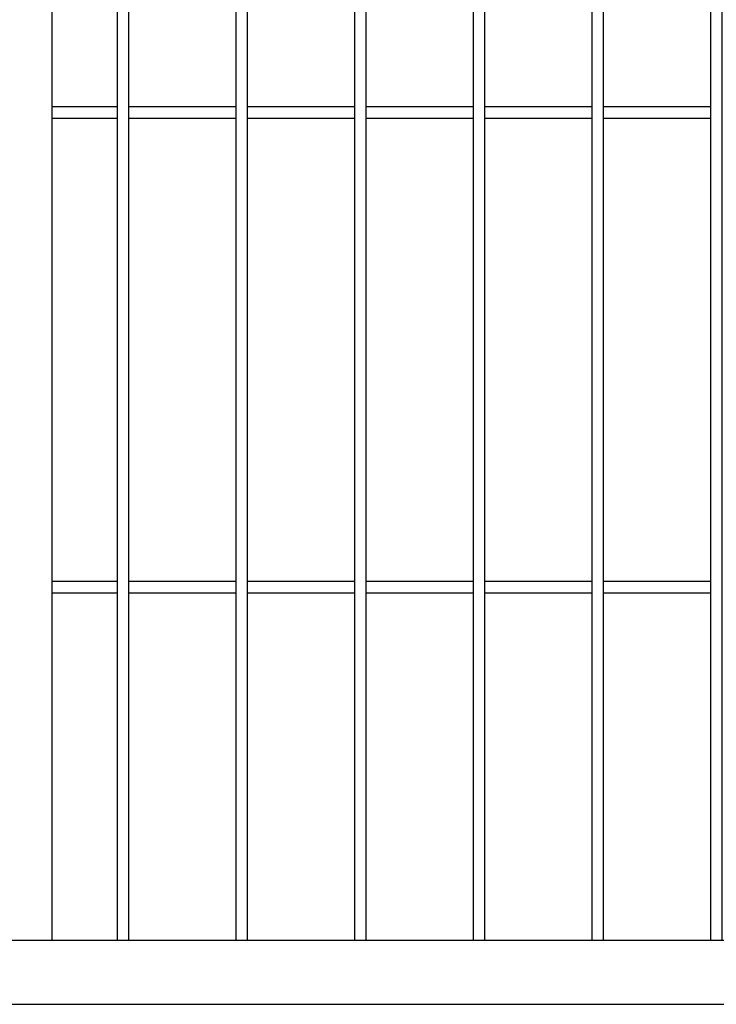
# Model space of a CAD drawing. Header units: inches. Extents: x 1156 to 71303, y -52654 to 51.
# Tile 153 of 217: x 64862 to 64920, y -41687 to -41604. Entities that reach past the tile are written whole.
import ezdxf

# ---------------------------------------------------------------- set-up
doc = ezdxf.new("R2010")
doc.units = ezdxf.units.IN
doc.header["$MEASUREMENT"] = 0
doc.layers.add('AW OGRODZENIA', color=253, linetype='Continuous')

msp = doc.modelspace()

# ---------------------------------------------------------------- linework, layer by layer
at = {"layer": 'AW OGRODZENIA'}
for p, q in [((64864.365, -41452.874), (64864.365, -41682.074)), ((64864.365, -41611.796), (64869.873, -41611.796)), ((64864.365, -41611.796), (64869.873, -41611.796)), ((64864.365, -41611.796), (64869.873, -41611.796)), ((64864.365, -41611.796), (64869.873, -41611.796)), ((64864.365, -41611.796), (64869.873, -41611.796)), ((64864.365, -41611.796), (64869.873, -41611.796)), ((64864.365, -41611.796), (64869.873, -41611.796)), ((64864.365, -41611.796), (64869.873, -41611.796)), ((64864.365, -41611.796), (64869.873, -41611.796)), ((64864.365, -41611.796), (64869.873, -41611.796)), ((64864.365, -41611.796), (64869.873, -41611.796)), ((64864.365, -41611.796), (64869.873, -41611.796)), ((64864.365, -41611.796), (64869.873, -41611.796)), ((64864.365, -41611.796), (64869.873, -41611.796)), ((64864.365, -41611.796), (64869.873, -41611.796)), ((64864.365, -41611.796), (64869.873, -41611.796)), ((64864.365, -41611.796), (64869.873, -41611.796)), ((64864.365, -41611.796), (64869.873, -41611.796)), ((64864.365, -41611.796), (64869.873, -41611.796)), ((64864.365, -41611.796), (64869.873, -41611.796)), ((64864.365, -41611.796), (64869.873, -41611.796)), ((64864.365, -41611.796), (64869.873, -41611.796)), ((64864.365, -41611.796), (64869.873, -41611.796)), ((64864.365, -41611.796), (64869.873, -41611.796)), ((64864.365, -41611.796), (64869.873, -41611.796)), ((64870.865, -41611.796), (64879.873, -41611.796)), ((64870.865, -41611.796), (64879.873, -41611.796)), ((64870.865, -41611.796), (64879.873, -41611.796)), ((64870.865, -41611.796), (64879.873, -41611.796)), ((64870.865, -41611.796), (64879.873, -41611.796)), ((64870.865, -41611.796), (64879.873, -41611.796)), ((64870.865, -41611.796), (64879.873, -41611.796)), ((64870.865, -41611.796), (64879.873, -41611.796)), ((64870.865, -41611.796), (64879.873, -41611.796)), ((64870.865, -41611.796), (64879.873, -41611.796)), ((64870.865, -41611.796), (64879.873, -41611.796)), ((64870.865, -41611.796), (64879.873, -41611.796)), ((64870.865, -41611.796), (64879.873, -41611.796)), ((64870.865, -41611.796), (64879.873, -41611.796)), ((64870.865, -41611.796), (64879.873, -41611.796)), ((64870.865, -41611.796), (64879.873, -41611.796)), ((64870.865, -41611.796), (64879.873, -41611.796)), ((64870.865, -41611.796), (64879.873, -41611.796)), ((64870.865, -41611.796), (64879.873, -41611.796)), ((64870.865, -41611.796), (64879.873, -41611.796)), ((64870.865, -41611.796), (64879.873, -41611.796)), ((64870.865, -41611.796), (64879.873, -41611.796)), ((64870.865, -41611.796), (64879.873, -41611.796)), ((64870.865, -41611.796), (64879.873, -41611.796)), ((64870.865, -41611.796), (64879.873, -41611.796)), ((64880.865, -41611.796), (64889.873, -41611.796)), ((64880.865, -41611.796), (64889.873, -41611.796)), ((64880.865, -41611.796), (64889.873, -41611.796)), ((64880.865, -41611.796), (64889.873, -41611.796)), ((64880.865, -41611.796), (64889.873, -41611.796)), ((64880.865, -41611.796), (64889.873, -41611.796)), ((64880.865, -41611.796), (64889.873, -41611.796)), ((64880.865, -41611.796), (64889.873, -41611.796)), ((64880.865, -41611.796), (64889.873, -41611.796)), ((64880.865, -41611.796), (64889.873, -41611.796)), ((64880.865, -41611.796), (64889.873, -41611.796)), ((64880.865, -41611.796), (64889.873, -41611.796)), ((64880.865, -41611.796), (64889.873, -41611.796)), ((64880.865, -41611.796), (64889.873, -41611.796)), ((64880.865, -41611.796), (64889.873, -41611.796)), ((64880.865, -41611.796), (64889.873, -41611.796)), ((64880.865, -41611.796), (64889.873, -41611.796)), ((64880.865, -41611.796), (64889.873, -41611.796)), ((64880.865, -41611.796), (64889.873, -41611.796)), ((64880.865, -41611.796), (64889.873, -41611.796)), ((64880.865, -41611.796), (64889.873, -41611.796)), ((64880.865, -41611.796), (64889.873, -41611.796)), ((64880.865, -41611.796), (64889.873, -41611.796)), ((64880.865, -41611.796), (64889.873, -41611.796)), ((64880.865, -41611.796), (64889.873, -41611.796)), ((64890.865, -41611.796), (64899.873, -41611.796)), ((64890.865, -41611.796), (64899.873, -41611.796)), ((64890.865, -41611.796), (64899.873, -41611.796)), ((64890.865, -41611.796), (64899.873, -41611.796)), ((64890.865, -41611.796), (64899.873, -41611.796)), ((64890.865, -41611.796), (64899.873, -41611.796)), ((64890.865, -41611.796), (64899.873, -41611.796)), ((64890.865, -41611.796), (64899.873, -41611.796)), ((64890.865, -41611.796), (64899.873, -41611.796)), ((64890.865, -41611.796), (64899.873, -41611.796)), ((64890.865, -41611.796), (64899.873, -41611.796)), ((64890.865, -41611.796), (64899.873, -41611.796)), ((64890.865, -41611.796), (64899.873, -41611.796)), ((64890.865, -41611.796), (64899.873, -41611.796)), ((64890.865, -41611.796), (64899.873, -41611.796)), ((64890.865, -41611.796), (64899.873, -41611.796)), ((64890.865, -41611.796), (64899.873, -41611.796)), ((64890.865, -41611.796), (64899.873, -41611.796)), ((64890.865, -41611.796), (64899.873, -41611.796)), ((64890.865, -41611.796), (64899.873, -41611.796)), ((64890.865, -41611.796), (64899.873, -41611.796)), ((64890.865, -41611.796), (64899.873, -41611.796)), ((64890.865, -41611.796), (64899.873, -41611.796)), ((64890.865, -41611.796), (64899.873, -41611.796)), ((64890.865, -41611.796), (64899.873, -41611.796)), ((64900.865, -41611.796), (64909.873, -41611.796)), ((64900.865, -41611.796), (64909.873, -41611.796)), ((64900.865, -41611.796), (64909.873, -41611.796)), ((64900.865, -41611.796), (64909.873, -41611.796)), ((64900.865, -41611.796), (64909.873, -41611.796)), ((64900.865, -41611.796), (64909.873, -41611.796)), ((64900.865, -41611.796), (64909.873, -41611.796)), ((64900.865, -41611.796), (64909.873, -41611.796)), ((64900.865, -41611.796), (64909.873, -41611.796)), ((64900.865, -41611.796), (64909.873, -41611.796)), ((64900.865, -41611.796), (64909.873, -41611.796)), ((64900.865, -41611.796), (64909.873, -41611.796)), ((64900.865, -41611.796), (64909.873, -41611.796)), ((64900.865, -41611.796), (64909.873, -41611.796)), ((64900.865, -41611.796), (64909.873, -41611.796)), ((64900.865, -41611.796), (64909.873, -41611.796)), ((64900.865, -41611.796), (64909.873, -41611.796)), ((64900.865, -41611.796), (64909.873, -41611.796)), ((64900.865, -41611.796), (64909.873, -41611.796)), ((64900.865, -41611.796), (64909.873, -41611.796)), ((64900.865, -41611.796), (64909.873, -41611.796)), ((64900.865, -41611.796), (64909.873, -41611.796)), ((64900.865, -41611.796), (64909.873, -41611.796)), ((64900.865, -41611.796), (64909.873, -41611.796)), ((64900.865, -41611.796), (64909.873, -41611.796)), ((64910.865, -41611.796), (64919.873, -41611.796)), ((64910.865, -41611.796), (64919.873, -41611.796)), ((64910.865, -41611.796), (64919.873, -41611.796)), ((64910.865, -41611.796), (64919.873, -41611.796)), ((64910.865, -41611.796), (64919.873, -41611.796)), ((64910.865, -41611.796), (64919.873, -41611.796)), ((64910.865, -41611.796), (64919.873, -41611.796)), ((64910.865, -41611.796), (64919.873, -41611.796)), ((64910.865, -41611.796), (64919.873, -41611.796)), ((64910.865, -41611.796), (64919.873, -41611.796)), ((64910.865, -41611.796), (64919.873, -41611.796)), ((64910.865, -41611.796), (64919.873, -41611.796)), ((64910.865, -41611.796), (64919.873, -41611.796)), ((64910.865, -41611.796), (64919.873, -41611.796)), ((64910.865, -41611.796), (64919.873, -41611.796)), ((64910.865, -41611.796), (64919.873, -41611.796)), ((64910.865, -41611.796), (64919.873, -41611.796)), ((64910.865, -41611.796), (64919.873, -41611.796)), ((64910.865, -41611.796), (64919.873, -41611.796)), ((64910.865, -41611.796), (64919.873, -41611.796)), ((64910.865, -41611.796), (64919.873, -41611.796)), ((64910.865, -41611.796), (64919.873, -41611.796)), ((64910.865, -41611.796), (64919.873, -41611.796)), ((64910.865, -41611.796), (64919.873, -41611.796)), ((64910.865, -41611.796), (64919.873, -41611.796)), ((64864.365, -41612.796), (64869.873, -41612.796)), ((64864.365, -41612.796), (64869.873, -41612.796)), ((64864.365, -41612.796), (64869.873, -41612.796)), ((64864.365, -41612.796), (64869.873, -41612.796)), ((64864.365, -41612.796), (64869.873, -41612.796)), ((64864.365, -41612.796), (64869.873, -41612.796)), ((64864.365, -41612.796), (64869.873, -41612.796)), ((64864.365, -41612.796), (64869.873, -41612.796)), ((64864.365, -41612.796), (64869.873, -41612.796)), ((64864.365, -41612.796), (64869.873, -41612.796)), ((64864.365, -41612.796), (64869.873, -41612.796)), ((64864.365, -41612.796), (64869.873, -41612.796)), ((64864.365, -41612.796), (64869.873, -41612.796)), ((64864.365, -41612.796), (64869.873, -41612.796)), ((64864.365, -41612.796), (64869.873, -41612.796)), ((64864.365, -41612.796), (64869.873, -41612.796)), ((64864.365, -41612.796), (64869.873, -41612.796)), ((64864.365, -41612.796), (64869.873, -41612.796)), ((64864.365, -41612.796), (64869.873, -41612.796)), ((64864.365, -41612.796), (64869.873, -41612.796)), ((64864.365, -41612.796), (64869.873, -41612.796)), ((64864.365, -41612.796), (64869.873, -41612.796)), ((64864.365, -41612.796), (64869.873, -41612.796)), ((64864.365, -41612.796), (64869.873, -41612.796)), ((64864.365, -41612.796), (64869.873, -41612.796)), ((64870.865, -41612.796), (64879.873, -41612.796)), ((64870.865, -41612.796), (64879.873, -41612.796)), ((64870.865, -41612.796), (64879.873, -41612.796)), ((64870.865, -41612.796), (64879.873, -41612.796)), ((64870.865, -41612.796), (64879.873, -41612.796)), ((64870.865, -41612.796), (64879.873, -41612.796)), ((64870.865, -41612.796), (64879.873, -41612.796)), ((64870.865, -41612.796), (64879.873, -41612.796)), ((64870.865, -41612.796), (64879.873, -41612.796)), ((64870.865, -41612.796), (64879.873, -41612.796)), ((64870.865, -41612.796), (64879.873, -41612.796)), ((64870.865, -41612.796), (64879.873, -41612.796)), ((64870.865, -41612.796), (64879.873, -41612.796)), ((64870.865, -41612.796), (64879.873, -41612.796)), ((64870.865, -41612.796), (64879.873, -41612.796)), ((64870.865, -41612.796), (64879.873, -41612.796)), ((64870.865, -41612.796), (64879.873, -41612.796)), ((64870.865, -41612.796), (64879.873, -41612.796)), ((64870.865, -41612.796), (64879.873, -41612.796)), ((64870.865, -41612.796), (64879.873, -41612.796)), ((64870.865, -41612.796), (64879.873, -41612.796)), ((64870.865, -41612.796), (64879.873, -41612.796)), ((64870.865, -41612.796), (64879.873, -41612.796)), ((64870.865, -41612.796), (64879.873, -41612.796)), ((64870.865, -41612.796), (64879.873, -41612.796)), ((64880.865, -41612.796), (64889.873, -41612.796)), ((64880.865, -41612.796), (64889.873, -41612.796)), ((64880.865, -41612.796), (64889.873, -41612.796)), ((64880.865, -41612.796), (64889.873, -41612.796)), ((64880.865, -41612.796), (64889.873, -41612.796)), ((64880.865, -41612.796), (64889.873, -41612.796)), ((64880.865, -41612.796), (64889.873, -41612.796)), ((64880.865, -41612.796), (64889.873, -41612.796)), ((64880.865, -41612.796), (64889.873, -41612.796)), ((64880.865, -41612.796), (64889.873, -41612.796)), ((64880.865, -41612.796), (64889.873, -41612.796)), ((64880.865, -41612.796), (64889.873, -41612.796)), ((64880.865, -41612.796), (64889.873, -41612.796)), ((64880.865, -41612.796), (64889.873, -41612.796)), ((64880.865, -41612.796), (64889.873, -41612.796)), ((64880.865, -41612.796), (64889.873, -41612.796)), ((64880.865, -41612.796), (64889.873, -41612.796)), ((64880.865, -41612.796), (64889.873, -41612.796)), ((64880.865, -41612.796), (64889.873, -41612.796)), ((64880.865, -41612.796), (64889.873, -41612.796)), ((64880.865, -41612.796), (64889.873, -41612.796)), ((64880.865, -41612.796), (64889.873, -41612.796)), ((64880.865, -41612.796), (64889.873, -41612.796)), ((64880.865, -41612.796), (64889.873, -41612.796)), ((64880.865, -41612.796), (64889.873, -41612.796)), ((64890.865, -41612.796), (64899.873, -41612.796)), ((64890.865, -41612.796), (64899.873, -41612.796)), ((64890.865, -41612.796), (64899.873, -41612.796)), ((64890.865, -41612.796), (64899.873, -41612.796)), ((64890.865, -41612.796), (64899.873, -41612.796)), ((64890.865, -41612.796), (64899.873, -41612.796)), ((64890.865, -41612.796), (64899.873, -41612.796)), ((64890.865, -41612.796), (64899.873, -41612.796)), ((64890.865, -41612.796), (64899.873, -41612.796)), ((64890.865, -41612.796), (64899.873, -41612.796)), ((64890.865, -41612.796), (64899.873, -41612.796)), ((64890.865, -41612.796), (64899.873, -41612.796)), ((64890.865, -41612.796), (64899.873, -41612.796)), ((64890.865, -41612.796), (64899.873, -41612.796)), ((64890.865, -41612.796), (64899.873, -41612.796)), ((64890.865, -41612.796), (64899.873, -41612.796)), ((64890.865, -41612.796), (64899.873, -41612.796)), ((64890.865, -41612.796), (64899.873, -41612.796)), ((64890.865, -41612.796), (64899.873, -41612.796)), ((64890.865, -41612.796), (64899.873, -41612.796)), ((64890.865, -41612.796), (64899.873, -41612.796)), ((64890.865, -41612.796), (64899.873, -41612.796)), ((64890.865, -41612.796), (64899.873, -41612.796)), ((64890.865, -41612.796), (64899.873, -41612.796)), ((64890.865, -41612.796), (64899.873, -41612.796)), ((64900.865, -41612.796), (64909.873, -41612.796)), ((64900.865, -41612.796), (64909.873, -41612.796)), ((64900.865, -41612.796), (64909.873, -41612.796)), ((64900.865, -41612.796), (64909.873, -41612.796)), ((64900.865, -41612.796), (64909.873, -41612.796)), ((64900.865, -41612.796), (64909.873, -41612.796)), ((64900.865, -41612.796), (64909.873, -41612.796)), ((64900.865, -41612.796), (64909.873, -41612.796)), ((64900.865, -41612.796), (64909.873, -41612.796)), ((64900.865, -41612.796), (64909.873, -41612.796)), ((64900.865, -41612.796), (64909.873, -41612.796)), ((64900.865, -41612.796), (64909.873, -41612.796)), ((64900.865, -41612.796), (64909.873, -41612.796)), ((64900.865, -41612.796), (64909.873, -41612.796)), ((64900.865, -41612.796), (64909.873, -41612.796)), ((64900.865, -41612.796), (64909.873, -41612.796)), ((64900.865, -41612.796), (64909.873, -41612.796)), ((64900.865, -41612.796), (64909.873, -41612.796)), ((64900.865, -41612.796), (64909.873, -41612.796)), ((64900.865, -41612.796), (64909.873, -41612.796)), ((64900.865, -41612.796), (64909.873, -41612.796)), ((64900.865, -41612.796), (64909.873, -41612.796)), ((64900.865, -41612.796), (64909.873, -41612.796)), ((64900.865, -41612.796), (64909.873, -41612.796)), ((64900.865, -41612.796), (64909.873, -41612.796)), ((64910.865, -41612.796), (64919.873, -41612.796)), ((64910.865, -41612.796), (64919.873, -41612.796)), ((64910.865, -41612.796), (64919.873, -41612.796)), ((64910.865, -41612.796), (64919.873, -41612.796)), ((64910.865, -41612.796), (64919.873, -41612.796)), ((64910.865, -41612.796), (64919.873, -41612.796)), ((64910.865, -41612.796), (64919.873, -41612.796)), ((64910.865, -41612.796), (64919.873, -41612.796)), ((64910.865, -41612.796), (64919.873, -41612.796)), ((64910.865, -41612.796), (64919.873, -41612.796)), ((64910.865, -41612.796), (64919.873, -41612.796)), ((64910.865, -41612.796), (64919.873, -41612.796)), ((64910.865, -41612.796), (64919.873, -41612.796)), ((64910.865, -41612.796), (64919.873, -41612.796)), ((64910.865, -41612.796), (64919.873, -41612.796)), ((64910.865, -41612.796), (64919.873, -41612.796)), ((64910.865, -41612.796), (64919.873, -41612.796)), ((64910.865, -41612.796), (64919.873, -41612.796)), ((64910.865, -41612.796), (64919.873, -41612.796)), ((64910.865, -41612.796), (64919.873, -41612.796)), ((64910.865, -41612.796), (64919.873, -41612.796)), ((64910.865, -41612.796), (64919.873, -41612.796)), ((64910.865, -41612.796), (64919.873, -41612.796)), ((64910.865, -41612.796), (64919.873, -41612.796)), ((64910.865, -41612.796), (64919.873, -41612.796)), ((64864.365, -41651.796), (64869.873, -41651.796)), ((64864.365, -41651.796), (64869.873, -41651.796)), ((64864.365, -41651.796), (64869.873, -41651.796)), ((64864.365, -41651.796), (64869.873, -41651.796)), ((64864.365, -41651.796), (64869.873, -41651.796)), ((64864.365, -41651.796), (64869.873, -41651.796)), ((64864.365, -41651.796), (64869.873, -41651.796)), ((64864.365, -41651.796), (64869.873, -41651.796)), ((64864.365, -41651.796), (64869.873, -41651.796)), ((64864.365, -41651.796), (64869.873, -41651.796)), ((64864.365, -41651.796), (64869.873, -41651.796)), ((64864.365, -41651.796), (64869.873, -41651.796)), ((64864.365, -41651.796), (64869.873, -41651.796)), ((64864.365, -41651.796), (64869.873, -41651.796)), ((64864.365, -41651.796), (64869.873, -41651.796)), ((64864.365, -41651.796), (64869.873, -41651.796)), ((64864.365, -41651.796), (64869.873, -41651.796)), ((64864.365, -41651.796), (64869.873, -41651.796)), ((64864.365, -41651.796), (64869.873, -41651.796)), ((64864.365, -41651.796), (64869.873, -41651.796)), ((64864.365, -41651.796), (64869.873, -41651.796)), ((64864.365, -41651.796), (64869.873, -41651.796)), ((64864.365, -41651.796), (64869.873, -41651.796)), ((64864.365, -41651.796), (64869.873, -41651.796)), ((64864.365, -41651.796), (64869.873, -41651.796)), ((64870.865, -41651.796), (64879.873, -41651.796)), ((64870.865, -41651.796), (64879.873, -41651.796)), ((64870.865, -41651.796), (64879.873, -41651.796)), ((64870.865, -41651.796), (64879.873, -41651.796)), ((64870.865, -41651.796), (64879.873, -41651.796)), ((64870.865, -41651.796), (64879.873, -41651.796)), ((64870.865, -41651.796), (64879.873, -41651.796)), ((64870.865, -41651.796), (64879.873, -41651.796)), ((64870.865, -41651.796), (64879.873, -41651.796)), ((64870.865, -41651.796), (64879.873, -41651.796)), ((64870.865, -41651.796), (64879.873, -41651.796)), ((64870.865, -41651.796), (64879.873, -41651.796)), ((64870.865, -41651.796), (64879.873, -41651.796)), ((64870.865, -41651.796), (64879.873, -41651.796)), ((64870.865, -41651.796), (64879.873, -41651.796)), ((64870.865, -41651.796), (64879.873, -41651.796)), ((64870.865, -41651.796), (64879.873, -41651.796)), ((64870.865, -41651.796), (64879.873, -41651.796)), ((64870.865, -41651.796), (64879.873, -41651.796)), ((64870.865, -41651.796), (64879.873, -41651.796)), ((64870.865, -41651.796), (64879.873, -41651.796)), ((64870.865, -41651.796), (64879.873, -41651.796)), ((64870.865, -41651.796), (64879.873, -41651.796)), ((64870.865, -41651.796), (64879.873, -41651.796)), ((64870.865, -41651.796), (64879.873, -41651.796)), ((64880.865, -41651.796), (64889.873, -41651.796)), ((64880.865, -41651.796), (64889.873, -41651.796)), ((64880.865, -41651.796), (64889.873, -41651.796)), ((64880.865, -41651.796), (64889.873, -41651.796)), ((64880.865, -41651.796), (64889.873, -41651.796)), ((64880.865, -41651.796), (64889.873, -41651.796)), ((64880.865, -41651.796), (64889.873, -41651.796)), ((64880.865, -41651.796), (64889.873, -41651.796)), ((64880.865, -41651.796), (64889.873, -41651.796)), ((64880.865, -41651.796), (64889.873, -41651.796)), ((64880.865, -41651.796), (64889.873, -41651.796)), ((64880.865, -41651.796), (64889.873, -41651.796)), ((64880.865, -41651.796), (64889.873, -41651.796)), ((64880.865, -41651.796), (64889.873, -41651.796)), ((64880.865, -41651.796), (64889.873, -41651.796)), ((64880.865, -41651.796), (64889.873, -41651.796)), ((64880.865, -41651.796), (64889.873, -41651.796)), ((64880.865, -41651.796), (64889.873, -41651.796)), ((64880.865, -41651.796), (64889.873, -41651.796)), ((64880.865, -41651.796), (64889.873, -41651.796)), ((64880.865, -41651.796), (64889.873, -41651.796)), ((64880.865, -41651.796), (64889.873, -41651.796)), ((64880.865, -41651.796), (64889.873, -41651.796)), ((64880.865, -41651.796), (64889.873, -41651.796)), ((64880.865, -41651.796), (64889.873, -41651.796)), ((64890.865, -41651.796), (64899.873, -41651.796)), ((64890.865, -41651.796), (64899.873, -41651.796)), ((64890.865, -41651.796), (64899.873, -41651.796)), ((64890.865, -41651.796), (64899.873, -41651.796)), ((64890.865, -41651.796), (64899.873, -41651.796)), ((64890.865, -41651.796), (64899.873, -41651.796)), ((64890.865, -41651.796), (64899.873, -41651.796)), ((64890.865, -41651.796), (64899.873, -41651.796)), ((64890.865, -41651.796), (64899.873, -41651.796)), ((64890.865, -41651.796), (64899.873, -41651.796)), ((64890.865, -41651.796), (64899.873, -41651.796)), ((64890.865, -41651.796), (64899.873, -41651.796)), ((64890.865, -41651.796), (64899.873, -41651.796)), ((64890.865, -41651.796), (64899.873, -41651.796)), ((64890.865, -41651.796), (64899.873, -41651.796)), ((64890.865, -41651.796), (64899.873, -41651.796)), ((64890.865, -41651.796), (64899.873, -41651.796)), ((64890.865, -41651.796), (64899.873, -41651.796)), ((64890.865, -41651.796), (64899.873, -41651.796)), ((64890.865, -41651.796), (64899.873, -41651.796)), ((64890.865, -41651.796), (64899.873, -41651.796)), ((64890.865, -41651.796), (64899.873, -41651.796)), ((64890.865, -41651.796), (64899.873, -41651.796)), ((64890.865, -41651.796), (64899.873, -41651.796)), ((64890.865, -41651.796), (64899.873, -41651.796)), ((64900.865, -41651.796), (64909.873, -41651.796)), ((64900.865, -41651.796), (64909.873, -41651.796)), ((64900.865, -41651.796), (64909.873, -41651.796)), ((64900.865, -41651.796), (64909.873, -41651.796)), ((64900.865, -41651.796), (64909.873, -41651.796)), ((64900.865, -41651.796), (64909.873, -41651.796)), ((64900.865, -41651.796), (64909.873, -41651.796)), ((64900.865, -41651.796), (64909.873, -41651.796)), ((64900.865, -41651.796), (64909.873, -41651.796)), ((64900.865, -41651.796), (64909.873, -41651.796)), ((64900.865, -41651.796), (64909.873, -41651.796)), ((64900.865, -41651.796), (64909.873, -41651.796)), ((64900.865, -41651.796), (64909.873, -41651.796)), ((64900.865, -41651.796), (64909.873, -41651.796)), ((64900.865, -41651.796), (64909.873, -41651.796)), ((64900.865, -41651.796), (64909.873, -41651.796)), ((64900.865, -41651.796), (64909.873, -41651.796)), ((64900.865, -41651.796), (64909.873, -41651.796)), ((64900.865, -41651.796), (64909.873, -41651.796)), ((64900.865, -41651.796), (64909.873, -41651.796)), ((64900.865, -41651.796), (64909.873, -41651.796)), ((64900.865, -41651.796), (64909.873, -41651.796)), ((64900.865, -41651.796), (64909.873, -41651.796)), ((64900.865, -41651.796), (64909.873, -41651.796)), ((64900.865, -41651.796), (64909.873, -41651.796)), ((64910.865, -41651.796), (64919.873, -41651.796)), ((64910.865, -41651.796), (64919.873, -41651.796)), ((64910.865, -41651.796), (64919.873, -41651.796)), ((64910.865, -41651.796), (64919.873, -41651.796)), ((64910.865, -41651.796), (64919.873, -41651.796)), ((64910.865, -41651.796), (64919.873, -41651.796)), ((64910.865, -41651.796), (64919.873, -41651.796)), ((64910.865, -41651.796), (64919.873, -41651.796)), ((64910.865, -41651.796), (64919.873, -41651.796)), ((64910.865, -41651.796), (64919.873, -41651.796)), ((64910.865, -41651.796), (64919.873, -41651.796)), ((64910.865, -41651.796), (64919.873, -41651.796)), ((64910.865, -41651.796), (64919.873, -41651.796)), ((64910.865, -41651.796), (64919.873, -41651.796)), ((64910.865, -41651.796), (64919.873, -41651.796)), ((64910.865, -41651.796), (64919.873, -41651.796)), ((64910.865, -41651.796), (64919.873, -41651.796)), ((64910.865, -41651.796), (64919.873, -41651.796)), ((64910.865, -41651.796), (64919.873, -41651.796)), ((64910.865, -41651.796), (64919.873, -41651.796)), ((64910.865, -41651.796), (64919.873, -41651.796)), ((64910.865, -41651.796), (64919.873, -41651.796)), ((64910.865, -41651.796), (64919.873, -41651.796)), ((64910.865, -41651.796), (64919.873, -41651.796)), ((64910.865, -41651.796), (64919.873, -41651.796)), ((64864.365, -41652.796), (64869.873, -41652.796)), ((64864.365, -41652.796), (64869.873, -41652.796)), ((64864.365, -41652.796), (64869.873, -41652.796)), ((64864.365, -41652.796), (64869.873, -41652.796)), ((64864.365, -41652.796), (64869.873, -41652.796)), ((64864.365, -41652.796), (64869.873, -41652.796)), ((64864.365, -41652.796), (64869.873, -41652.796)), ((64864.365, -41652.796), (64869.873, -41652.796)), ((64864.365, -41652.796), (64869.873, -41652.796)), ((64864.365, -41652.796), (64869.873, -41652.796)), ((64864.365, -41652.796), (64869.873, -41652.796)), ((64864.365, -41652.796), (64869.873, -41652.796)), ((64864.365, -41652.796), (64869.873, -41652.796)), ((64864.365, -41652.796), (64869.873, -41652.796)), ((64864.365, -41652.796), (64869.873, -41652.796)), ((64864.365, -41652.796), (64869.873, -41652.796)), ((64864.365, -41652.796), (64869.873, -41652.796)), ((64864.365, -41652.796), (64869.873, -41652.796)), ((64864.365, -41652.796), (64869.873, -41652.796)), ((64864.365, -41652.796), (64869.873, -41652.796)), ((64864.365, -41652.796), (64869.873, -41652.796)), ((64864.365, -41652.796), (64869.873, -41652.796)), ((64864.365, -41652.796), (64869.873, -41652.796)), ((64864.365, -41652.796), (64869.873, -41652.796)), ((64864.365, -41652.796), (64869.873, -41652.796)), ((64870.865, -41652.796), (64879.873, -41652.796)), ((64870.865, -41652.796), (64879.873, -41652.796)), ((64870.865, -41652.796), (64879.873, -41652.796)), ((64870.865, -41652.796), (64879.873, -41652.796)), ((64870.865, -41652.796), (64879.873, -41652.796)), ((64870.865, -41652.796), (64879.873, -41652.796)), ((64870.865, -41652.796), (64879.873, -41652.796)), ((64870.865, -41652.796), (64879.873, -41652.796)), ((64870.865, -41652.796), (64879.873, -41652.796)), ((64870.865, -41652.796), (64879.873, -41652.796)), ((64870.865, -41652.796), (64879.873, -41652.796)), ((64870.865, -41652.796), (64879.873, -41652.796)), ((64870.865, -41652.796), (64879.873, -41652.796)), ((64870.865, -41652.796), (64879.873, -41652.796)), ((64870.865, -41652.796), (64879.873, -41652.796)), ((64870.865, -41652.796), (64879.873, -41652.796)), ((64870.865, -41652.796), (64879.873, -41652.796)), ((64870.865, -41652.796), (64879.873, -41652.796)), ((64870.865, -41652.796), (64879.873, -41652.796)), ((64870.865, -41652.796), (64879.873, -41652.796)), ((64870.865, -41652.796), (64879.873, -41652.796)), ((64870.865, -41652.796), (64879.873, -41652.796)), ((64870.865, -41652.796), (64879.873, -41652.796)), ((64870.865, -41652.796), (64879.873, -41652.796)), ((64870.865, -41652.796), (64879.873, -41652.796)), ((64880.865, -41652.796), (64889.873, -41652.796)), ((64880.865, -41652.796), (64889.873, -41652.796)), ((64880.865, -41652.796), (64889.873, -41652.796)), ((64880.865, -41652.796), (64889.873, -41652.796)), ((64880.865, -41652.796), (64889.873, -41652.796)), ((64880.865, -41652.796), (64889.873, -41652.796)), ((64880.865, -41652.796), (64889.873, -41652.796)), ((64880.865, -41652.796), (64889.873, -41652.796)), ((64880.865, -41652.796), (64889.873, -41652.796)), ((64880.865, -41652.796), (64889.873, -41652.796)), ((64880.865, -41652.796), (64889.873, -41652.796)), ((64880.865, -41652.796), (64889.873, -41652.796)), ((64880.865, -41652.796), (64889.873, -41652.796)), ((64880.865, -41652.796), (64889.873, -41652.796)), ((64880.865, -41652.796), (64889.873, -41652.796)), ((64880.865, -41652.796), (64889.873, -41652.796)), ((64880.865, -41652.796), (64889.873, -41652.796)), ((64880.865, -41652.796), (64889.873, -41652.796)), ((64880.865, -41652.796), (64889.873, -41652.796)), ((64880.865, -41652.796), (64889.873, -41652.796)), ((64880.865, -41652.796), (64889.873, -41652.796)), ((64880.865, -41652.796), (64889.873, -41652.796)), ((64880.865, -41652.796), (64889.873, -41652.796)), ((64880.865, -41652.796), (64889.873, -41652.796)), ((64880.865, -41652.796), (64889.873, -41652.796)), ((64890.865, -41652.796), (64899.873, -41652.796)), ((64890.865, -41652.796), (64899.873, -41652.796)), ((64890.865, -41652.796), (64899.873, -41652.796)), ((64890.865, -41652.796), (64899.873, -41652.796)), ((64890.865, -41652.796), (64899.873, -41652.796)), ((64890.865, -41652.796), (64899.873, -41652.796)), ((64890.865, -41652.796), (64899.873, -41652.796)), ((64890.865, -41652.796), (64899.873, -41652.796)), ((64890.865, -41652.796), (64899.873, -41652.796)), ((64890.865, -41652.796), (64899.873, -41652.796)), ((64890.865, -41652.796), (64899.873, -41652.796)), ((64890.865, -41652.796), (64899.873, -41652.796)), ((64890.865, -41652.796), (64899.873, -41652.796)), ((64890.865, -41652.796), (64899.873, -41652.796)), ((64890.865, -41652.796), (64899.873, -41652.796)), ((64890.865, -41652.796), (64899.873, -41652.796)), ((64890.865, -41652.796), (64899.873, -41652.796)), ((64890.865, -41652.796), (64899.873, -41652.796)), ((64890.865, -41652.796), (64899.873, -41652.796)), ((64890.865, -41652.796), (64899.873, -41652.796)), ((64890.865, -41652.796), (64899.873, -41652.796)), ((64890.865, -41652.796), (64899.873, -41652.796)), ((64890.865, -41652.796), (64899.873, -41652.796)), ((64890.865, -41652.796), (64899.873, -41652.796)), ((64890.865, -41652.796), (64899.873, -41652.796)), ((64900.865, -41652.796), (64909.873, -41652.796)), ((64900.865, -41652.796), (64909.873, -41652.796)), ((64900.865, -41652.796), (64909.873, -41652.796)), ((64900.865, -41652.796), (64909.873, -41652.796)), ((64900.865, -41652.796), (64909.873, -41652.796)), ((64900.865, -41652.796), (64909.873, -41652.796)), ((64900.865, -41652.796), (64909.873, -41652.796)), ((64900.865, -41652.796), (64909.873, -41652.796)), ((64900.865, -41652.796), (64909.873, -41652.796)), ((64900.865, -41652.796), (64909.873, -41652.796)), ((64900.865, -41652.796), (64909.873, -41652.796)), ((64900.865, -41652.796), (64909.873, -41652.796)), ((64900.865, -41652.796), (64909.873, -41652.796)), ((64900.865, -41652.796), (64909.873, -41652.796)), ((64900.865, -41652.796), (64909.873, -41652.796)), ((64900.865, -41652.796), (64909.873, -41652.796)), ((64900.865, -41652.796), (64909.873, -41652.796)), ((64900.865, -41652.796), (64909.873, -41652.796)), ((64900.865, -41652.796), (64909.873, -41652.796)), ((64900.865, -41652.796), (64909.873, -41652.796)), ((64900.865, -41652.796), (64909.873, -41652.796)), ((64900.865, -41652.796), (64909.873, -41652.796)), ((64900.865, -41652.796), (64909.873, -41652.796)), ((64900.865, -41652.796), (64909.873, -41652.796)), ((64900.865, -41652.796), (64909.873, -41652.796)), ((64910.865, -41652.796), (64919.873, -41652.796)), ((64910.865, -41652.796), (64919.873, -41652.796)), ((64910.865, -41652.796), (64919.873, -41652.796)), ((64910.865, -41652.796), (64919.873, -41652.796)), ((64910.865, -41652.796), (64919.873, -41652.796)), ((64910.865, -41652.796), (64919.873, -41652.796)), ((64910.865, -41652.796), (64919.873, -41652.796)), ((64910.865, -41652.796), (64919.873, -41652.796)), ((64910.865, -41652.796), (64919.873, -41652.796)), ((64910.865, -41652.796), (64919.873, -41652.796)), ((64910.865, -41652.796), (64919.873, -41652.796)), ((64910.865, -41652.796), (64919.873, -41652.796)), ((64910.865, -41652.796), (64919.873, -41652.796)), ((64910.865, -41652.796), (64919.873, -41652.796)), ((64910.865, -41652.796), (64919.873, -41652.796)), ((64910.865, -41652.796), (64919.873, -41652.796)), ((64910.865, -41652.796), (64919.873, -41652.796)), ((64910.865, -41652.796), (64919.873, -41652.796)), ((64910.865, -41652.796), (64919.873, -41652.796)), ((64910.865, -41652.796), (64919.873, -41652.796)), ((64910.865, -41652.796), (64919.873, -41652.796)), ((64910.865, -41652.796), (64919.873, -41652.796)), ((64910.865, -41652.796), (64919.873, -41652.796)), ((64910.865, -41652.796), (64919.873, -41652.796)), ((64910.865, -41652.796), (64919.873, -41652.796))]:
    msp.add_line(p, q, dxfattribs=at)
for points in [[(64621.665, -41687.474), (65101.665, -41687.474), (65101.665, -41447.474), (64621.665, -41447.474)], [(64627.065, -41682.074), (65096.265, -41682.074), (65096.265, -41452.874), (64627.065, -41452.874)], [(64870.865, -41452.874), (64869.873, -41452.874), (64869.873, -41682.074), (64870.865, -41682.074)], [(64880.865, -41452.874), (64879.873, -41452.874), (64879.873, -41682.074), (64880.865, -41682.074)], [(64890.865, -41452.874), (64889.873, -41452.874), (64889.873, -41682.074), (64890.865, -41682.074)], [(64900.865, -41452.874), (64899.873, -41452.874), (64899.873, -41682.074), (64900.865, -41682.074)], [(64910.865, -41452.874), (64909.873, -41452.874), (64909.873, -41682.074), (64910.865, -41682.074)], [(64920.865, -41452.874), (64919.873, -41452.874), (64919.873, -41682.074), (64920.865, -41682.074)]]:
    msp.add_lwpolyline(points, close=True, dxfattribs=at)

doc.saveas('drawing.dxf')
